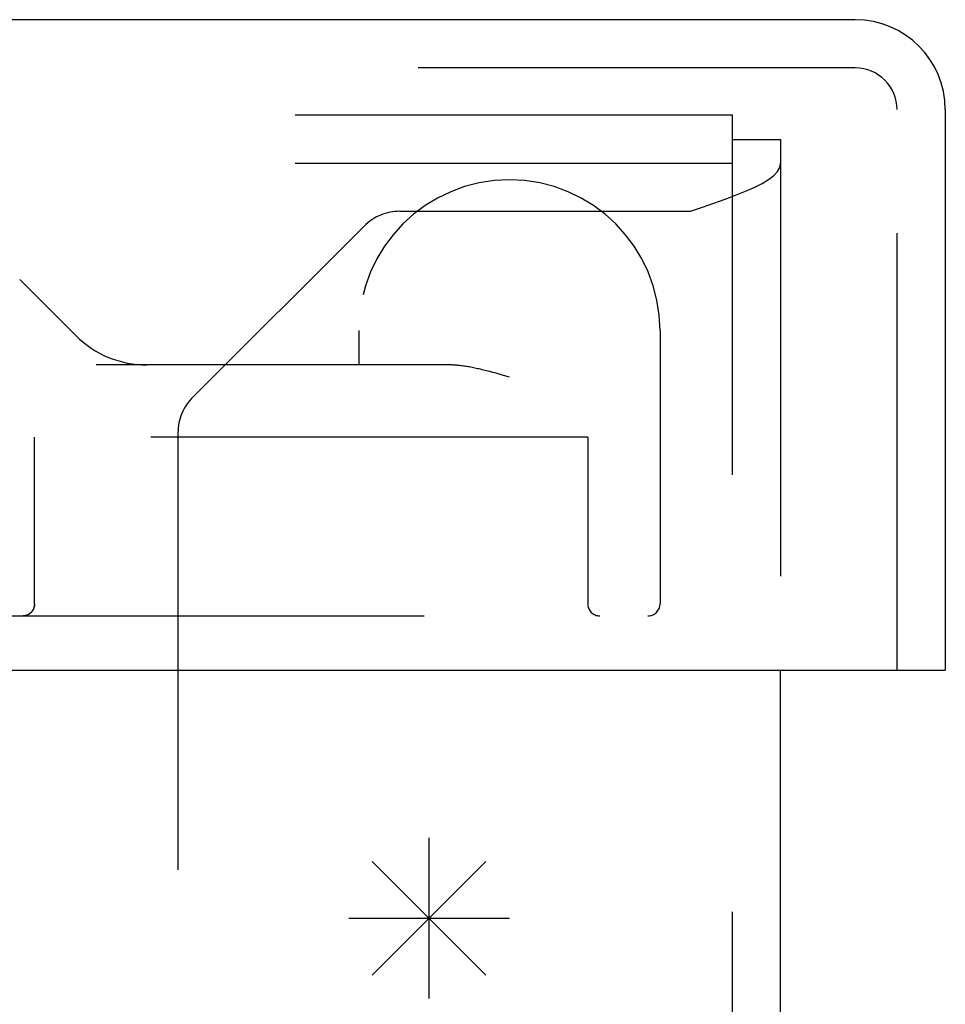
# Model space of a CAD drawing. Header units: inches. Extents: x 0 to 98.9, y 0 to 64.
# Tile 8 of 18: x 42.3 to 43.5, y 10.3 to 11.5. Entities that reach past the tile are written whole.
import ezdxf

# ---------------------------------------------------------------- set-up
doc = ezdxf.new("R2010")
doc.units = ezdxf.units.IN
doc.header["$LTSCALE"] = 5.44
doc.header["$MEASUREMENT"] = 0
doc.linetypes.add('HIDDEN', pattern=[0.2, 0.1, -0.1])
doc.layers.get('0').update_dxf_attribs({"linetype": 'CONTINUOUS'})
for name, color, linetype in [('DEFAULT_2', 8, 'HIDDEN'), ('DOOR_ASSEMBLY', 7, 'CONTINUOUS'), ('SPOTWELDS', 7, 'CONTINUOUS')]:
    doc.layers.add(name, color=color, linetype=linetype)

msp = doc.modelspace()

# ---------------------------------------------------------------- linework, layer by layer
at = {"color": 3, "linetype": 'Continuous'}
msp.add_line((43.2529, 5.5304), (43.2529, 10.7274), dxfattribs=at)
at = {"layer": 'DEFAULT_2', "color": 8, "linetype": 'HIDDEN'}
for p, q in [((43.1929, 11.4184), (19.3129, 11.4184)), ((43.1929, 5.5304), (43.1929, 11.4184)), ((43.1929, 11.3884), (43.2529, 11.3884)), ((43.2529, 11.3884), (43.2529, 10.7274)), ((43.1929, 11.3584), (19.3129, 11.3584)), ((42.779, 11.2988), (43.1409, 11.2988)), ((42.7345, 11.2804), (42.5214, 11.0673)), ((42.5029, 11.0228), (42.5029, 5.9814))]:
    msp.add_line(p, q, dxfattribs=at)
msp.add_lwpolyline([(43.1409, 11.2988), (43.1556, 11.3038), (43.1699, 11.3088), (43.1838, 11.3137), (43.1969, 11.3187), (43.2091, 11.3237), (43.2201, 11.3286), (43.2298, 11.3336), (43.2379, 11.3385), (43.2444, 11.3435), (43.2491, 11.3485), (43.252, 11.3534), (43.2529, 11.3584)], dxfattribs=at)
for centre, start, end in [((42.779, 11.2358), 90, 135), ((42.5659, 11.0228), 135, 180)]:
    msp.add_arc(centre, 0.063, start, end, dxfattribs=at)
at = {"layer": 'DOOR_ASSEMBLY', "color": 3, "linetype": 'Continuous'}
for p, q in [((43.3459, 11.5374), (19.1949, 11.5374)), ((43.4579, 11.4254), (43.4579, 10.7274)), ((19.0979, 10.7274), (43.4429, 10.7274))]:
    msp.add_line(p, q, dxfattribs=at)
at = {"layer": 'DOOR_ASSEMBLY', "color": 8, "linetype": 'HIDDEN'}
for p, q in [((43.3459, 11.4774), (19.1949, 11.4774)), ((43.3979, 10.7274), (43.3979, 11.4254)), ((42.3059, 11.2139), (42.3758, 11.144)), ((42.7279, 11.1504), (42.7279, 11.1074)), ((43.1029, 11.1504), (43.1029, 10.8099)), ((42.8419, 11.1074), (42.4012, 11.1074)), ((42.887, 11.1001), (42.8832, 11.1011)), ((42.8909, 11.0991), (42.887, 11.1001)), ((42.8949, 11.0981), (42.8909, 11.0991)), ((42.8989, 11.097), (42.8949, 11.0981)), ((42.905, 11.0953), (42.8989, 11.097)), ((42.9154, 11.0924), (42.905, 11.0953)), ((43.0129, 11.0174), (42.2816, 11.0174)), ((42.3241, 10.8099), (42.3241, 11.0174)), ((42.3243, 10.8099), (42.3243, 11.0174)), ((43.0129, 11.0174), (43.0129, 10.8099)), ((41.1774, 10.7949), (43.0879, 10.7949)), ((42.3106, 10.7949), (42.3101, 10.7949)), ((42.3109, 10.7949), (42.3104, 10.7949))]:
    msp.add_line(p, q, dxfattribs=at)
at = {"layer": 'DOOR_ASSEMBLY', "color": 7, "linetype": 'Continuous'}
msp.add_line((43.4429, 10.7274), (43.4579, 10.7274), dxfattribs=at)
at = {"layer": 'DOOR_ASSEMBLY', "color": 8, "linetype": 'HIDDEN'}
for points in [[(42.8832, 11.1011), (42.8814, 11.1015), (42.8795, 11.102), (42.8777, 11.1024), (42.8759, 11.1028), (42.8742, 11.1032), (42.8724, 11.1036), (42.8707, 11.1039), (42.869, 11.1043), (42.8674, 11.1046), (42.8658, 11.1049), (42.8642, 11.1052), (42.8626, 11.1054), (42.8611, 11.1057), (42.8596, 11.1059), (42.8581, 11.1061), (42.8567, 11.1063), (42.8553, 11.1065), (42.8539, 11.1067), (42.8526, 11.1068), (42.8513, 11.1069), (42.85, 11.107), (42.8487, 11.1071), (42.8475, 11.1072), (42.8463, 11.1073), (42.8452, 11.1073), (42.8441, 11.1074), (42.843, 11.1074), (42.8419, 11.1074)], [(42.3243, 10.8099), (42.3243, 10.8096), (42.3243, 10.8094), (42.3243, 10.8091), (42.3243, 10.8089), (42.3243, 10.8086), (42.3242, 10.8084), (42.3242, 10.8081), (42.3242, 10.8079), (42.3241, 10.8076), (42.3241, 10.8074), (42.3241, 10.8071), (42.324, 10.8068), (42.324, 10.8066), (42.3239, 10.8063), (42.3239, 10.8061), (42.3238, 10.8058), (42.3237, 10.8056), (42.3236, 10.8053), (42.3236, 10.8051), (42.3235, 10.8048), (42.3234, 10.8046), (42.3233, 10.8043), (42.3232, 10.8041), (42.3231, 10.8038), (42.323, 10.8036), (42.3229, 10.8033), (42.3228, 10.8031), (42.3226, 10.8028), (42.3225, 10.8026), (42.3224, 10.8023), (42.3223, 10.8021), (42.3221, 10.8018), (42.322, 10.8016), (42.3218, 10.8013), (42.3216, 10.8011), (42.3215, 10.8008), (42.3213, 10.8006), (42.3211, 10.8004), (42.3209, 10.8001), (42.3208, 10.7999), (42.3206, 10.7997), (42.3204, 10.7994), (42.3201, 10.7992), (42.3199, 10.799), (42.3197, 10.7988), (42.3195, 10.7986), (42.3193, 10.7984), (42.319, 10.7981), (42.3188, 10.7979), (42.3185, 10.7977), (42.3183, 10.7975), (42.318, 10.7974), (42.3177, 10.7972), (42.3174, 10.797), (42.3172, 10.7968), (42.3169, 10.7967), (42.3166, 10.7965), (42.3163, 10.7963), (42.316, 10.7962), (42.3157, 10.796), (42.3154, 10.7959), (42.315, 10.7958), (42.3147, 10.7957), (42.3144, 10.7956), (42.3141, 10.7955), (42.3137, 10.7954), (42.3134, 10.7953), (42.313, 10.7952), (42.3127, 10.7951), (42.3123, 10.7951), (42.312, 10.795), (42.3116, 10.795), (42.3113, 10.7949), (42.3108, 10.7949)], [(42.3241, 10.8099), (42.3241, 10.8096), (42.3241, 10.8094), (42.3241, 10.8091), (42.3241, 10.8089), (42.3241, 10.8086), (42.324, 10.8084), (42.324, 10.8081), (42.324, 10.8079), (42.3239, 10.8076), (42.3239, 10.8074), (42.3239, 10.8071), (42.3238, 10.8068), (42.3238, 10.8066), (42.3237, 10.8063), (42.3237, 10.8061), (42.3236, 10.8058), (42.3235, 10.8056), (42.3234, 10.8053), (42.3234, 10.8051), (42.3233, 10.8048), (42.3232, 10.8046), (42.3231, 10.8043), (42.323, 10.804), (42.3229, 10.8038), (42.3228, 10.8035), (42.3227, 10.8033), (42.3226, 10.803), (42.3225, 10.8028), (42.3223, 10.8025), (42.3222, 10.8023), (42.3221, 10.802), (42.3219, 10.8018), (42.3218, 10.8016), (42.3216, 10.8013), (42.3214, 10.8011), (42.3213, 10.8008), (42.3211, 10.8006), (42.3209, 10.8004), (42.3208, 10.8001), (42.3206, 10.7999), (42.3204, 10.7997), (42.3202, 10.7994), (42.32, 10.7992), (42.3197, 10.799), (42.3195, 10.7988), (42.3193, 10.7986), (42.3191, 10.7983), (42.3188, 10.7981), (42.3186, 10.7979), (42.3183, 10.7977), (42.3181, 10.7975), (42.3178, 10.7974), (42.3175, 10.7972), (42.3173, 10.797), (42.317, 10.7968), (42.3167, 10.7967), (42.3164, 10.7965), (42.3161, 10.7963), (42.3158, 10.7962), (42.3155, 10.796), (42.3152, 10.7959), (42.3149, 10.7958), (42.3146, 10.7957), (42.3142, 10.7956), (42.3139, 10.7955), (42.3136, 10.7954), (42.3132, 10.7953), (42.3129, 10.7952), (42.3125, 10.7951), (42.3122, 10.7951), (42.3118, 10.795), (42.3115, 10.795), (42.3111, 10.7949)]]:
    msp.add_lwpolyline(points, dxfattribs=at)
at = {"layer": 'DOOR_ASSEMBLY', "color": 3, "linetype": 'Continuous'}
msp.add_arc((43.3459, 11.4254), 0.112, 0, 90, dxfattribs=at)
at = {"layer": 'DOOR_ASSEMBLY', "color": 8, "linetype": 'HIDDEN'}
for centre, radius, start, end in [((43.3459, 11.4254), 0.052, 0, 90), ((42.9154, 11.1504), 0.1875, 0, 180), ((42.4642, 11.2324), 0.125, 225, 270), ((43.0279, 10.8099), 0.015, 180, 270), ((43.0879, 10.8099), 0.015, 270, 360)]:
    msp.add_arc(centre, radius, start, end, dxfattribs=at)
at = {"layer": 'SPOTWELDS', "color": 40, "linetype": 'Continuous'}
for p, q in [((42.8154, 10.3184), (42.8154, 10.5184)), ((42.7447, 10.3477), (42.8861, 10.4891)), ((42.7447, 10.4891), (42.8861, 10.3477)), ((42.7154, 10.4184), (42.9154, 10.4184))]:
    msp.add_line(p, q, dxfattribs=at)

doc.saveas('drawing.dxf')
